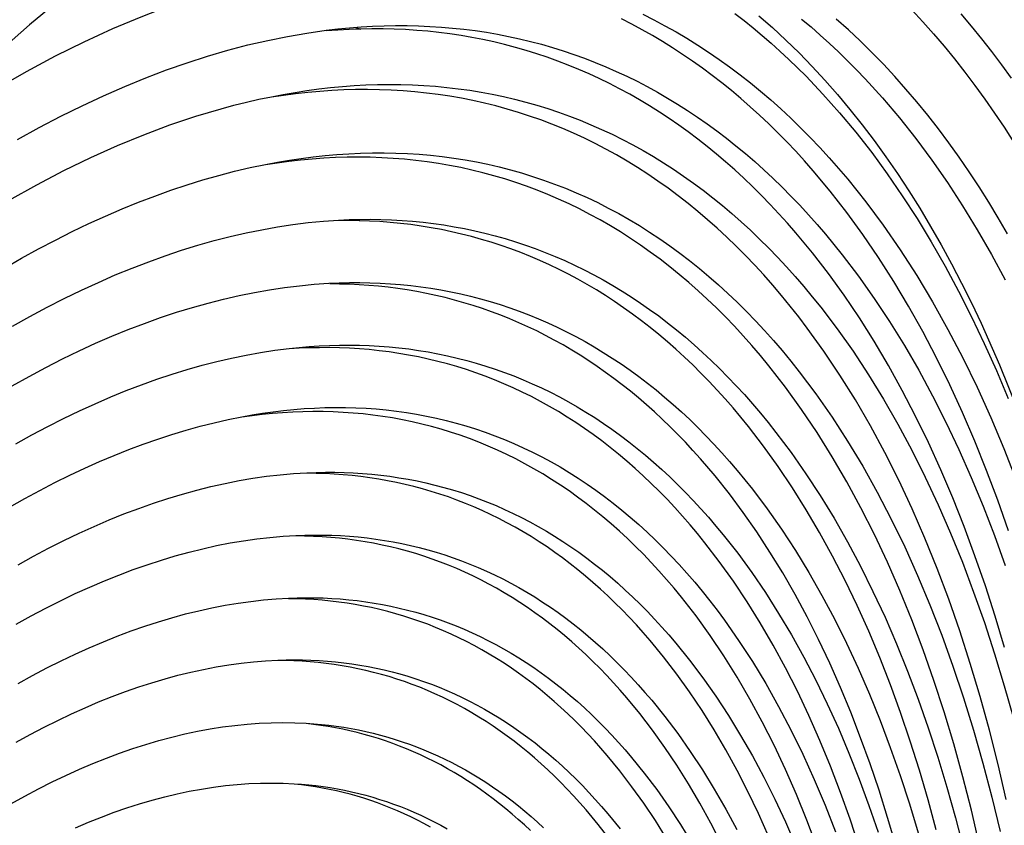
# Model space of a CAD drawing. Header units: millimetres. Extents: x -2637 to -1637, y 678 to 1678.
# Tile 83 of 256: x -2275 to -2249, y 1101 to 1122. Entities that reach past the tile are written whole.
import ezdxf

# ---------------------------------------------------------------- set-up
doc = ezdxf.new("R2010")
doc.units = ezdxf.units.MM
doc.layers.add('Make2D$B.SHOW mini', color=7, linetype='Continuous', true_color=0x000000)

msp = doc.modelspace()

# ---------------------------------------------------------------- linework, layer by layer
at = {"layer": 'Make2D$B.SHOW mini', "color": 18, "lineweight": -3, "true_color": 0x000000}
for points in [[(-2263.86, 1128.843), (-2264.348, 1128.66), (-2264.839, 1128.463), (-2265.333, 1128.254), (-2265.83, 1128.032), (-2266.318, 1127.803), (-2266.808, 1127.561), (-2267.299, 1127.308), (-2267.792, 1127.043), (-2268.783, 1126.477), (-2269.78, 1125.863), (-2270.782, 1125.202), (-2271.789, 1124.494), (-2272.799, 1123.739), (-2273.813, 1122.938), (-2274.83, 1122.091), (-2275.848, 1121.198)], [(-2278.868, 1118.289), (-2278.069, 1118.864), (-2277.274, 1119.408), (-2276.483, 1119.919), (-2275.696, 1120.398), (-2274.915, 1120.844), (-2274.14, 1121.258), (-2273.371, 1121.64), (-2272.609, 1121.989), (-2271.854, 1122.307), (-2271.107, 1122.593), (-2270.368, 1122.847), (-2270.002, 1122.962), (-2269.638, 1123.07), (-2269.276, 1123.17), (-2268.917, 1123.262), (-2268.56, 1123.347), (-2268.205, 1123.424), (-2267.853, 1123.494), (-2267.503, 1123.556), (-2267.156, 1123.611), (-2266.812, 1123.658)], [(-2251.287, 1122.486), (-2250.996, 1122.172), (-2250.709, 1121.849), (-2250.427, 1121.518), (-2250.148, 1121.179), (-2249.874, 1120.83), (-2249.605, 1120.474), (-2249.34, 1120.109), (-2249.079, 1119.736), (-2248.823, 1119.354), (-2248.324, 1118.568)], [(-2248.708, 1108.586), (-2248.994, 1109.401), (-2249.294, 1110.2), (-2249.608, 1110.98), (-2249.935, 1111.741), (-2250.276, 1112.483), (-2250.63, 1113.204), (-2250.997, 1113.906), (-2251.377, 1114.586), (-2251.77, 1115.244), (-2252.176, 1115.88), (-2252.594, 1116.494), (-2253.025, 1117.085), (-2253.467, 1117.652), (-2253.921, 1118.195), (-2254.153, 1118.457), (-2254.387, 1118.714), (-2254.624, 1118.964), (-2254.863, 1119.208), (-2255.106, 1119.446), (-2255.351, 1119.677), (-2255.599, 1119.902), (-2255.849, 1120.121), (-2256.102, 1120.334), (-2256.357, 1120.54), (-2256.615, 1120.739), (-2256.875, 1120.933), (-2257.138, 1121.119), (-2257.403, 1121.3), (-2257.67, 1121.474), (-2257.939, 1121.641), (-2258.211, 1121.802), (-2258.484, 1121.956), (-2258.76, 1122.104), (-2259.038, 1122.245)], [(-2258.468, 1122.372), (-2258.17, 1122.223), (-2257.874, 1122.066), (-2257.58, 1121.901), (-2257.289, 1121.729), (-2257, 1121.55), (-2256.714, 1121.363), (-2256.43, 1121.168), (-2256.149, 1120.966), (-2255.87, 1120.757), (-2255.594, 1120.54), (-2255.321, 1120.316), (-2255.051, 1120.084), (-2254.784, 1119.845), (-2254.52, 1119.598), (-2254.259, 1119.344), (-2254, 1119.083), (-2253.745, 1118.815), (-2253.493, 1118.54), (-2253.245, 1118.257), (-2252.999, 1117.967), (-2252.757, 1117.671), (-2252.518, 1117.367), (-2252.283, 1117.057), (-2252.051, 1116.739), (-2251.597, 1116.084), (-2251.158, 1115.402), (-2250.733, 1114.694), (-2250.323, 1113.961), (-2249.928, 1113.202), (-2249.548, 1112.42), (-2249.183, 1111.614), (-2248.834, 1110.785), (-2248.501, 1109.934)], [(-2256.009, 1122.392), (-2255.764, 1122.202), (-2255.522, 1122.007), (-2255.281, 1121.806), (-2255.043, 1121.599), (-2254.806, 1121.386), (-2254.572, 1121.168), (-2254.11, 1120.715), (-2253.658, 1120.239), (-2253.215, 1119.741), (-2252.781, 1119.221), (-2252.358, 1118.678), (-2251.944, 1118.114), (-2251.542, 1117.529), (-2251.149, 1116.923), (-2250.768, 1116.296), (-2250.398, 1115.648), (-2250.039, 1114.981), (-2249.692, 1114.294), (-2249.356, 1113.588), (-2249.032, 1112.863), (-2248.72, 1112.119)], [(-2255.368, 1122.333), (-2255.005, 1122.014), (-2254.647, 1121.683), (-2254.295, 1121.338), (-2253.947, 1120.981), (-2253.605, 1120.61), (-2253.269, 1120.227), (-2252.938, 1119.831), (-2252.612, 1119.422), (-2252.293, 1119.001), (-2251.979, 1118.567), (-2251.672, 1118.121), (-2251.371, 1117.663), (-2251.075, 1117.193), (-2250.787, 1116.71), (-2250.504, 1116.217), (-2250.229, 1115.711), (-2249.959, 1115.195), (-2249.697, 1114.667), (-2249.441, 1114.128), (-2248.95, 1113.018), (-2248.486, 1111.866)], [(-2254.228, 1122.242), (-2253.977, 1122.032), (-2253.73, 1121.816), (-2253.485, 1121.594), (-2253.242, 1121.366), (-2253.002, 1121.132), (-2252.765, 1120.892), (-2252.53, 1120.646), (-2252.069, 1120.138), (-2251.619, 1119.607), (-2251.18, 1119.053), (-2250.753, 1118.478), (-2250.337, 1117.88), (-2249.933, 1117.262), (-2249.541, 1116.623), (-2249.162, 1115.964), (-2248.795, 1115.285)], [(-2248.733, 1116.51), (-2248.981, 1116.936), (-2249.235, 1117.354), (-2249.494, 1117.764), (-2249.758, 1118.164), (-2250.027, 1118.556), (-2250.302, 1118.938), (-2250.58, 1119.312), (-2250.864, 1119.676), (-2251.153, 1120.031), (-2251.446, 1120.376), (-2251.744, 1120.712), (-2252.047, 1121.037), (-2252.354, 1121.354), (-2252.665, 1121.66), (-2252.981, 1121.956), (-2253.302, 1122.243)], [(-2249.979, 1122.381), (-2249.702, 1122.054), (-2249.429, 1121.718), (-2249.16, 1121.375), (-2248.895, 1121.023), (-2248.634, 1120.664)], [(-2275.149, 1119.025), (-2274.57, 1119.346), (-2273.994, 1119.648), (-2273.422, 1119.932), (-2272.854, 1120.197), (-2272.29, 1120.445), (-2271.73, 1120.674), (-2271.174, 1120.885), (-2270.623, 1121.079), (-2270.078, 1121.254), (-2269.537, 1121.412), (-2269.001, 1121.552), (-2268.471, 1121.675), (-2267.946, 1121.781), (-2267.427, 1121.871), (-2266.913, 1121.943)], [(-2266.913, 1121.943), (-2266.603, 1121.979), (-2266.293, 1122.009), (-2265.984, 1122.033), (-2265.676, 1122.051), (-2265.368, 1122.063), (-2265.061, 1122.069), (-2264.755, 1122.068), (-2264.45, 1122.062), (-2264.146, 1122.049), (-2263.842, 1122.03), (-2263.54, 1122.004), (-2263.239, 1121.972), (-2262.939, 1121.934), (-2262.641, 1121.89), (-2262.344, 1121.839), (-2262.048, 1121.781), (-2261.753, 1121.717), (-2261.46, 1121.647), (-2261.168, 1121.57), (-2260.878, 1121.486), (-2260.59, 1121.396), (-2260.303, 1121.3), (-2260.018, 1121.197), (-2259.734, 1121.087), (-2259.453, 1120.971), (-2259.173, 1120.848), (-2258.895, 1120.719), (-2258.619, 1120.583), (-2258.346, 1120.44), (-2258.074, 1120.291), (-2257.804, 1120.135), (-2257.537, 1119.973), (-2257.272, 1119.804), (-2257.009, 1119.629), (-2256.748, 1119.447), (-2256.49, 1119.258), (-2256.234, 1119.064), (-2255.98, 1118.862), (-2255.729, 1118.655), (-2255.481, 1118.44), (-2255.235, 1118.22), (-2254.992, 1117.993), (-2254.751, 1117.76), (-2254.513, 1117.52), (-2254.278, 1117.275), (-2254.045, 1117.023), (-2253.816, 1116.764), (-2253.589, 1116.5), (-2253.144, 1115.954), (-2252.712, 1115.383), (-2252.291, 1114.789), (-2251.882, 1114.172), (-2251.486, 1113.532), (-2251.103, 1112.87), (-2250.733, 1112.187), (-2250.376, 1111.482), (-2250.032, 1110.757), (-2249.702, 1110.013), (-2249.386, 1109.248), (-2249.083, 1108.466), (-2248.793, 1107.665)], [(-2248.811, 1105.477), (-2249.062, 1106.308), (-2249.325, 1107.123), (-2249.602, 1107.922), (-2249.893, 1108.704), (-2250.197, 1109.468), (-2250.514, 1110.214), (-2250.844, 1110.941), (-2251.187, 1111.648), (-2251.544, 1112.335), (-2251.913, 1113.002), (-2252.294, 1113.647), (-2252.688, 1114.271), (-2253.094, 1114.872), (-2253.512, 1115.452), (-2253.941, 1116.008), (-2254.382, 1116.541), (-2254.607, 1116.798), (-2254.834, 1117.05), (-2255.065, 1117.295), (-2255.297, 1117.535), (-2255.533, 1117.768), (-2255.771, 1117.996), (-2256.012, 1118.217), (-2256.255, 1118.432), (-2256.501, 1118.641), (-2256.749, 1118.843), (-2256.999, 1119.04), (-2257.252, 1119.23), (-2257.507, 1119.413), (-2257.765, 1119.591), (-2258.024, 1119.762), (-2258.286, 1119.927), (-2258.55, 1120.085), (-2258.816, 1120.237), (-2259.084, 1120.383), (-2259.355, 1120.522), (-2259.627, 1120.655), (-2259.901, 1120.781), (-2260.176, 1120.901), (-2260.454, 1121.015), (-2260.733, 1121.122), (-2261.014, 1121.223), (-2261.297, 1121.318), (-2261.581, 1121.406), (-2261.867, 1121.488), (-2262.154, 1121.563), (-2262.443, 1121.632), (-2262.733, 1121.695), (-2263.025, 1121.752), (-2263.317, 1121.802), (-2263.611, 1121.846), (-2263.907, 1121.884), (-2264.203, 1121.916), (-2264.5, 1121.942), (-2264.799, 1121.961), (-2265.098, 1121.974), (-2265.398, 1121.982), (-2265.7, 1121.983), (-2266.002, 1121.978), (-2266.304, 1121.968), (-2266.608, 1121.951), (-2266.912, 1121.929)], [(-2266.133, 1122.02), (-2265.988, 1121.978)], [(-2268.377, 1120.172), (-2268.06, 1120.232), (-2267.744, 1120.287), (-2267.427, 1120.335), (-2267.112, 1120.378), (-2266.797, 1120.414), (-2266.483, 1120.443), (-2266.169, 1120.467), (-2265.856, 1120.484), (-2265.544, 1120.494), (-2265.233, 1120.498), (-2264.923, 1120.496), (-2264.614, 1120.487), (-2264.306, 1120.471), (-2263.999, 1120.449), (-2263.693, 1120.42), (-2263.389, 1120.384), (-2263.085, 1120.342), (-2262.783, 1120.293), (-2262.483, 1120.237), (-2262.184, 1120.174), (-2261.886, 1120.105), (-2261.59, 1120.028), (-2261.296, 1119.945), (-2261.003, 1119.855), (-2260.712, 1119.758), (-2260.423, 1119.654), (-2260.136, 1119.543), (-2259.851, 1119.425), (-2259.568, 1119.3), (-2259.286, 1119.169), (-2259.007, 1119.03), (-2258.73, 1118.885), (-2258.456, 1118.733), (-2258.183, 1118.573), (-2257.913, 1118.407), (-2257.645, 1118.234), (-2257.379, 1118.055), (-2257.116, 1117.868), (-2256.856, 1117.675), (-2256.598, 1117.474), (-2256.343, 1117.267), (-2256.09, 1117.054), (-2255.84, 1116.833), (-2255.593, 1116.606), (-2255.348, 1116.372), (-2255.107, 1116.132), (-2254.868, 1115.885), (-2254.632, 1115.632), (-2254.399, 1115.372), (-2254.17, 1115.106), (-2253.943, 1114.833), (-2253.719, 1114.554), (-2253.281, 1113.978), (-2252.856, 1113.377), (-2252.443, 1112.752), (-2252.044, 1112.103), (-2251.659, 1111.431), (-2251.287, 1110.737), (-2250.929, 1110.021), (-2250.585, 1109.284), (-2250.255, 1108.526), (-2249.939, 1107.749), (-2249.638, 1106.952), (-2249.351, 1106.137), (-2249.079, 1105.304), (-2248.821, 1104.454), (-2248.578, 1103.588)], [(-2248.767, 1101.415), (-2248.984, 1102.348), (-2249.217, 1103.265), (-2249.465, 1104.166), (-2249.729, 1105.049), (-2250.009, 1105.914), (-2250.304, 1106.76), (-2250.615, 1107.585), (-2250.94, 1108.39), (-2251.281, 1109.174), (-2251.637, 1109.935), (-2252.008, 1110.673), (-2252.394, 1111.388), (-2252.794, 1112.078), (-2253.208, 1112.743), (-2253.636, 1113.383), (-2254.077, 1113.997), (-2254.303, 1114.294), (-2254.532, 1114.585), (-2254.765, 1114.868), (-2255, 1115.145), (-2255.239, 1115.415), (-2255.481, 1115.678), (-2255.726, 1115.935), (-2255.974, 1116.184), (-2256.225, 1116.426), (-2256.479, 1116.661), (-2256.736, 1116.889), (-2256.995, 1117.11), (-2257.258, 1117.324), (-2257.523, 1117.53), (-2257.791, 1117.729), (-2258.061, 1117.921), (-2258.334, 1118.106), (-2258.609, 1118.284), (-2258.887, 1118.454), (-2259.167, 1118.617), (-2259.45, 1118.772), (-2259.735, 1118.921), (-2260.022, 1119.061), (-2260.311, 1119.195), (-2260.602, 1119.321), (-2260.896, 1119.44), (-2261.191, 1119.552), (-2261.488, 1119.656), (-2261.787, 1119.753), (-2262.088, 1119.843), (-2262.39, 1119.926), (-2262.694, 1120.001), (-2263, 1120.069), (-2263.307, 1120.13), (-2263.615, 1120.184), (-2263.925, 1120.231), (-2264.237, 1120.27), (-2264.549, 1120.303), (-2264.863, 1120.328), (-2265.178, 1120.347), (-2265.494, 1120.358), (-2265.811, 1120.363), (-2266.129, 1120.361), (-2266.447, 1120.352), (-2266.767, 1120.336), (-2267.087, 1120.314), (-2267.408, 1120.285), (-2267.73, 1120.249), (-2268.052, 1120.207), (-2268.375, 1120.159)], [(-2275.37, 1117.412), (-2274.639, 1117.821), (-2273.915, 1118.2), (-2273.197, 1118.548), (-2272.485, 1118.867), (-2271.78, 1119.157), (-2271.083, 1119.417), (-2270.394, 1119.649), (-2270.052, 1119.753), (-2269.713, 1119.851), (-2269.376, 1119.942), (-2269.041, 1120.025), (-2268.708, 1120.102), (-2268.377, 1120.172)], [(-2268.535, 1118.364), (-2268.216, 1118.425), (-2267.897, 1118.478), (-2267.579, 1118.526), (-2267.262, 1118.567), (-2266.945, 1118.601), (-2266.628, 1118.629), (-2266.312, 1118.65), (-2265.997, 1118.664), (-2265.683, 1118.672), (-2265.37, 1118.673), (-2265.057, 1118.667), (-2264.746, 1118.654), (-2264.436, 1118.634), (-2264.127, 1118.607), (-2263.819, 1118.573), (-2263.512, 1118.533), (-2263.207, 1118.484), (-2262.903, 1118.429), (-2262.6, 1118.367), (-2262.299, 1118.297), (-2262, 1118.22), (-2261.702, 1118.136), (-2261.406, 1118.045), (-2261.112, 1117.947), (-2260.82, 1117.841), (-2260.53, 1117.727), (-2260.241, 1117.607), (-2259.955, 1117.479), (-2259.67, 1117.344), (-2259.388, 1117.201), (-2259.109, 1117.051), (-2258.831, 1116.894), (-2258.556, 1116.73), (-2258.283, 1116.558), (-2258.013, 1116.379), (-2257.745, 1116.192), (-2257.479, 1115.998), (-2257.217, 1115.797), (-2256.957, 1115.589), (-2256.7, 1115.374), (-2256.445, 1115.151), (-2256.194, 1114.922), (-2255.945, 1114.685), (-2255.7, 1114.441), (-2255.457, 1114.19), (-2255.218, 1113.932), (-2254.981, 1113.667), (-2254.748, 1113.396), (-2254.518, 1113.117), (-2254.291, 1112.832), (-2254.067, 1112.54), (-2253.847, 1112.241), (-2253.417, 1111.624), (-2253, 1110.981), (-2252.598, 1110.313), (-2252.209, 1109.62), (-2251.836, 1108.902), (-2251.477, 1108.162), (-2251.133, 1107.398), (-2250.804, 1106.613), (-2250.49, 1105.806), (-2250.192, 1104.979), (-2249.91, 1104.133), (-2249.642, 1103.267), (-2249.391, 1102.383), (-2249.155, 1101.483), (-2248.934, 1100.565)], [(-2249.487, 1100.23), (-2249.699, 1101.136), (-2249.926, 1102.025), (-2250.169, 1102.899), (-2250.426, 1103.755), (-2250.699, 1104.593), (-2250.986, 1105.413), (-2251.289, 1106.213), (-2251.606, 1106.993), (-2251.938, 1107.751), (-2252.285, 1108.489), (-2252.646, 1109.203), (-2253.021, 1109.895), (-2253.41, 1110.563), (-2253.813, 1111.207), (-2254.229, 1111.826), (-2254.659, 1112.42), (-2254.878, 1112.708), (-2255.101, 1112.988), (-2255.327, 1113.263), (-2255.556, 1113.53), (-2255.788, 1113.791), (-2256.023, 1114.046), (-2256.261, 1114.293), (-2256.502, 1114.534), (-2256.746, 1114.768), (-2256.993, 1114.995), (-2257.242, 1115.215), (-2257.494, 1115.428), (-2257.749, 1115.635), (-2258.007, 1115.834), (-2258.267, 1116.026), (-2258.529, 1116.212), (-2258.794, 1116.39), (-2259.062, 1116.561), (-2259.332, 1116.725), (-2259.604, 1116.882), (-2259.878, 1117.032), (-2260.154, 1117.175), (-2260.433, 1117.311), (-2260.714, 1117.439), (-2260.996, 1117.561), (-2261.281, 1117.675), (-2261.567, 1117.783), (-2261.856, 1117.883), (-2262.146, 1117.976), (-2262.437, 1118.063), (-2262.731, 1118.142), (-2263.026, 1118.214), (-2263.322, 1118.279), (-2263.62, 1118.338), (-2263.919, 1118.389), (-2264.22, 1118.433), (-2264.522, 1118.471), (-2264.825, 1118.502), (-2265.129, 1118.526), (-2265.434, 1118.543), (-2265.741, 1118.554), (-2266.048, 1118.557), (-2266.356, 1118.555), (-2266.665, 1118.545), (-2266.975, 1118.529), (-2267.286, 1118.507), (-2267.597, 1118.478), (-2267.908, 1118.443), (-2268.221, 1118.402), (-2268.533, 1118.354)], [(-2275.501, 1115.598), (-2275.045, 1115.859), (-2274.592, 1116.108), (-2274.141, 1116.345), (-2273.692, 1116.571), (-2273.246, 1116.784), (-2272.803, 1116.986), (-2272.362, 1117.176), (-2271.924, 1117.354), (-2271.489, 1117.52), (-2271.057, 1117.675), (-2270.628, 1117.818), (-2270.203, 1117.95), (-2269.781, 1118.07), (-2269.362, 1118.18), (-2268.947, 1118.278), (-2268.535, 1118.364)], [(-2266.588, 1116.877), (-2266.303, 1116.891), (-2266.019, 1116.898), (-2265.735, 1116.9), (-2265.453, 1116.896), (-2265.171, 1116.886), (-2264.89, 1116.87), (-2264.61, 1116.848), (-2264.33, 1116.821), (-2264.052, 1116.787), (-2263.775, 1116.748), (-2263.499, 1116.702), (-2263.224, 1116.651), (-2262.95, 1116.593), (-2262.677, 1116.53), (-2262.406, 1116.46), (-2262.136, 1116.384), (-2261.867, 1116.301), (-2261.6, 1116.213), (-2261.335, 1116.118), (-2261.071, 1116.018), (-2260.808, 1115.911), (-2260.548, 1115.797), (-2260.288, 1115.678), (-2260.031, 1115.552), (-2259.776, 1115.42), (-2259.522, 1115.281), (-2259.27, 1115.137), (-2259.021, 1114.986), (-2258.773, 1114.829), (-2258.527, 1114.665), (-2258.283, 1114.496), (-2258.042, 1114.32), (-2257.803, 1114.138), (-2257.566, 1113.949), (-2257.331, 1113.755), (-2257.099, 1113.554), (-2256.869, 1113.347), (-2256.641, 1113.134), (-2256.416, 1112.915), (-2256.193, 1112.69), (-2255.973, 1112.459), (-2255.756, 1112.221), (-2255.541, 1111.978), (-2255.328, 1111.729), (-2255.119, 1111.474), (-2254.912, 1111.213), (-2254.507, 1110.674), (-2254.113, 1110.111), (-2253.731, 1109.527), (-2253.361, 1108.92), (-2253.003, 1108.291), (-2252.657, 1107.641), (-2252.324, 1106.971), (-2252.003, 1106.28), (-2251.695, 1105.57), (-2251.401, 1104.841), (-2251.119, 1104.093), (-2250.851, 1103.327), (-2250.596, 1102.545), (-2250.354, 1101.746), (-2250.126, 1100.93), (-2249.912, 1100.1)], [(-2275.283, 1114.047), (-2274.82, 1114.306), (-2274.36, 1114.553), (-2273.902, 1114.787), (-2273.446, 1115.009), (-2272.993, 1115.217), (-2272.542, 1115.414), (-2272.095, 1115.597), (-2271.65, 1115.768), (-2271.209, 1115.927), (-2270.771, 1116.074), (-2270.336, 1116.208), (-2269.904, 1116.33), (-2269.476, 1116.439), (-2269.052, 1116.537), (-2268.631, 1116.623), (-2268.215, 1116.697), (-2267.802, 1116.759), (-2267.393, 1116.81), (-2266.988, 1116.849), (-2266.588, 1116.877)], [(-2250.634, 1100.605), (-2250.853, 1101.41), (-2251.085, 1102.201), (-2251.33, 1102.976), (-2251.588, 1103.735), (-2251.859, 1104.477), (-2252.143, 1105.202), (-2252.439, 1105.908), (-2252.747, 1106.596), (-2253.068, 1107.265), (-2253.401, 1107.913), (-2253.747, 1108.542), (-2254.104, 1109.15), (-2254.472, 1109.737), (-2254.852, 1110.303), (-2255.243, 1110.846), (-2255.646, 1111.368), (-2256.058, 1111.867), (-2256.268, 1112.107), (-2256.481, 1112.342), (-2256.697, 1112.572), (-2256.914, 1112.795), (-2257.135, 1113.013), (-2257.357, 1113.224), (-2257.582, 1113.43), (-2257.809, 1113.63), (-2258.039, 1113.824), (-2258.271, 1114.012), (-2258.505, 1114.194), (-2258.741, 1114.37), (-2258.979, 1114.54), (-2259.219, 1114.704), (-2259.461, 1114.862), (-2259.706, 1115.014), (-2259.952, 1115.159), (-2260.2, 1115.299), (-2260.45, 1115.433), (-2260.701, 1115.561), (-2260.955, 1115.682), (-2261.21, 1115.798), (-2261.466, 1115.907), (-2261.724, 1116.011), (-2261.984, 1116.109), (-2262.246, 1116.2), (-2262.508, 1116.286), (-2262.772, 1116.365), (-2263.038, 1116.439), (-2263.304, 1116.506), (-2263.572, 1116.568), (-2263.842, 1116.624), (-2264.112, 1116.674), (-2264.383, 1116.718), (-2264.656, 1116.757), (-2264.929, 1116.789), (-2265.203, 1116.816), (-2265.479, 1116.837), (-2265.755, 1116.853), (-2266.032, 1116.863), (-2266.309, 1116.867), (-2266.588, 1116.865)], [(-2275.293, 1112.456), (-2274.843, 1112.707), (-2274.396, 1112.946), (-2273.951, 1113.173), (-2273.508, 1113.387), (-2273.068, 1113.59), (-2272.63, 1113.78), (-2272.196, 1113.957), (-2271.764, 1114.123), (-2271.335, 1114.277), (-2270.909, 1114.418), (-2270.486, 1114.548), (-2270.067, 1114.665), (-2269.651, 1114.771), (-2269.239, 1114.866), (-2268.83, 1114.948), (-2268.425, 1115.019), (-2268.024, 1115.079), (-2267.627, 1115.128), (-2267.234, 1115.165), (-2266.845, 1115.191)], [(-2266.845, 1115.191), (-2266.569, 1115.204), (-2266.294, 1115.21), (-2266.02, 1115.211), (-2265.747, 1115.207), (-2265.474, 1115.197), (-2265.202, 1115.181), (-2264.931, 1115.16), (-2264.66, 1115.133), (-2264.391, 1115.1), (-2264.123, 1115.061), (-2263.855, 1115.016), (-2263.589, 1114.966), (-2263.324, 1114.91), (-2263.06, 1114.848), (-2262.798, 1114.78), (-2262.536, 1114.706), (-2262.276, 1114.626), (-2262.018, 1114.54), (-2261.761, 1114.448), (-2261.505, 1114.35), (-2261.251, 1114.246), (-2260.999, 1114.136), (-2260.748, 1114.02), (-2260.499, 1113.898), (-2260.251, 1113.77), (-2260.006, 1113.636), (-2259.762, 1113.496), (-2259.52, 1113.349), (-2259.28, 1113.197), (-2259.042, 1113.039), (-2258.806, 1112.874), (-2258.573, 1112.704), (-2258.341, 1112.527), (-2258.111, 1112.345), (-2257.884, 1112.157), (-2257.659, 1111.962), (-2257.436, 1111.762), (-2257.215, 1111.555), (-2256.997, 1111.343), (-2256.782, 1111.125), (-2256.568, 1110.901), (-2256.358, 1110.671), (-2256.149, 1110.436), (-2255.944, 1110.195), (-2255.741, 1109.948), (-2255.54, 1109.695), (-2255.148, 1109.173), (-2254.766, 1108.628), (-2254.395, 1108.062), (-2254.036, 1107.474), (-2253.689, 1106.865), (-2253.353, 1106.236), (-2253.03, 1105.587), (-2252.719, 1104.918), (-2252.421, 1104.23), (-2252.135, 1103.524), (-2251.861, 1102.8), (-2251.601, 1102.058), (-2251.353, 1101.3), (-2251.118, 1100.526)], [(-2251.717, 1100.2), (-2251.934, 1100.938), (-2252.163, 1101.662), (-2252.403, 1102.371), (-2252.655, 1103.066), (-2252.918, 1103.745), (-2253.193, 1104.408), (-2253.479, 1105.054), (-2253.776, 1105.683), (-2254.084, 1106.295), (-2254.403, 1106.889), (-2254.733, 1107.464), (-2255.074, 1108.021), (-2255.425, 1108.559), (-2255.786, 1109.077), (-2256.157, 1109.575), (-2256.538, 1110.053), (-2256.929, 1110.511), (-2257.127, 1110.732), (-2257.328, 1110.948), (-2257.532, 1111.159), (-2257.737, 1111.364), (-2257.945, 1111.564), (-2258.155, 1111.759), (-2258.367, 1111.948), (-2258.581, 1112.133), (-2258.797, 1112.311), (-2259.015, 1112.485), (-2259.235, 1112.653), (-2259.457, 1112.815), (-2259.681, 1112.972), (-2259.907, 1113.124), (-2260.134, 1113.27), (-2260.364, 1113.411), (-2260.595, 1113.547), (-2260.827, 1113.676), (-2261.062, 1113.801), (-2261.298, 1113.92), (-2261.536, 1114.033), (-2261.775, 1114.141), (-2262.016, 1114.244), (-2262.258, 1114.341), (-2262.501, 1114.433), (-2262.746, 1114.519), (-2262.993, 1114.6), (-2263.24, 1114.675), (-2263.489, 1114.745), (-2263.739, 1114.81), (-2263.99, 1114.869), (-2264.242, 1114.923), (-2264.496, 1114.972), (-2264.75, 1115.015), (-2265.005, 1115.054), (-2265.262, 1115.086), (-2265.519, 1115.114), (-2265.777, 1115.136), (-2266.036, 1115.154), (-2266.295, 1115.166), (-2266.555, 1115.173), (-2266.816, 1115.175)], [(-2267.906, 1113.453), (-2267.636, 1113.481), (-2267.367, 1113.504), (-2267.098, 1113.522), (-2266.83, 1113.535), (-2266.562, 1113.542), (-2266.295, 1113.544), (-2266.029, 1113.54), (-2265.764, 1113.531), (-2265.499, 1113.516), (-2265.235, 1113.496), (-2264.973, 1113.47), (-2264.711, 1113.439), (-2264.45, 1113.402), (-2264.19, 1113.36), (-2263.931, 1113.311), (-2263.674, 1113.257), (-2263.417, 1113.198), (-2263.162, 1113.132), (-2262.909, 1113.061), (-2262.656, 1112.984), (-2262.405, 1112.902), (-2262.155, 1112.813), (-2261.907, 1112.719), (-2261.661, 1112.618), (-2261.416, 1112.512), (-2261.172, 1112.401), (-2260.931, 1112.283), (-2260.691, 1112.159), (-2260.452, 1112.03), (-2260.216, 1111.895), (-2259.982, 1111.754), (-2259.749, 1111.607), (-2259.518, 1111.454), (-2259.289, 1111.296), (-2259.063, 1111.132), (-2258.838, 1110.962), (-2258.616, 1110.786), (-2258.395, 1110.604), (-2258.177, 1110.417), (-2257.961, 1110.224), (-2257.748, 1110.025), (-2257.537, 1109.821), (-2257.328, 1109.611), (-2257.121, 1109.395), (-2256.917, 1109.174), (-2256.715, 1108.947), (-2256.516, 1108.715), (-2256.32, 1108.477), (-2255.934, 1107.986), (-2255.559, 1107.473), (-2255.195, 1106.939), (-2254.842, 1106.384), (-2254.5, 1105.81), (-2254.169, 1105.215), (-2253.85, 1104.601), (-2253.543, 1103.968), (-2253.248, 1103.317), (-2252.964, 1102.649), (-2252.693, 1101.963), (-2252.434, 1101.26), (-2252.188, 1100.541)], [(-2252.69, 1100.154), (-2252.934, 1100.888), (-2253.191, 1101.606), (-2253.46, 1102.307), (-2253.741, 1102.991), (-2254.035, 1103.657), (-2254.341, 1104.304), (-2254.659, 1104.931), (-2254.989, 1105.539), (-2255.331, 1106.127), (-2255.684, 1106.695), (-2256.048, 1107.241), (-2256.424, 1107.766), (-2256.81, 1108.269), (-2257.007, 1108.512), (-2257.206, 1108.749), (-2257.409, 1108.981), (-2257.613, 1109.208), (-2257.82, 1109.429), (-2258.03, 1109.644), (-2258.242, 1109.853), (-2258.456, 1110.056), (-2258.673, 1110.254), (-2258.892, 1110.446), (-2259.113, 1110.632), (-2259.336, 1110.812), (-2259.562, 1110.986), (-2259.789, 1111.154), (-2260.019, 1111.317), (-2260.251, 1111.473), (-2260.485, 1111.624), (-2260.72, 1111.769), (-2260.958, 1111.907), (-2261.197, 1112.04), (-2261.438, 1112.167), (-2261.681, 1112.288), (-2261.926, 1112.403), (-2262.172, 1112.512), (-2262.42, 1112.615), (-2262.669, 1112.712), (-2262.92, 1112.803), (-2263.172, 1112.888), (-2263.426, 1112.968), (-2263.681, 1113.041), (-2263.937, 1113.109), (-2264.195, 1113.171), (-2264.454, 1113.227), (-2264.714, 1113.277), (-2264.975, 1113.322), (-2265.237, 1113.361), (-2265.5, 1113.394), (-2265.764, 1113.421), (-2266.029, 1113.443), (-2266.295, 1113.459), (-2266.562, 1113.47), (-2266.829, 1113.475), (-2267.097, 1113.474), (-2267.366, 1113.468), (-2267.635, 1113.457), (-2267.905, 1113.44)], [(-2275.197, 1110.907), (-2274.77, 1111.144), (-2274.344, 1111.37), (-2273.921, 1111.585), (-2273.5, 1111.788), (-2273.081, 1111.979), (-2272.665, 1112.16), (-2272.252, 1112.328), (-2271.841, 1112.486), (-2271.433, 1112.632), (-2271.028, 1112.767), (-2270.626, 1112.891), (-2270.227, 1113.004), (-2269.832, 1113.106), (-2269.44, 1113.197), (-2269.051, 1113.277), (-2268.666, 1113.346), (-2268.284, 1113.405), (-2267.906, 1113.453)], [(-2275.363, 1109.218), (-2274.958, 1109.448), (-2274.555, 1109.666), (-2274.153, 1109.875), (-2273.754, 1110.072), (-2273.358, 1110.259), (-2272.963, 1110.435), (-2272.571, 1110.601), (-2272.182, 1110.757), (-2271.795, 1110.902), (-2271.411, 1111.036), (-2271.029, 1111.161), (-2270.651, 1111.275), (-2270.276, 1111.379), (-2269.903, 1111.472), (-2269.534, 1111.556), (-2269.168, 1111.63)], [(-2269.168, 1111.63), (-2268.889, 1111.68), (-2268.61, 1111.725), (-2268.332, 1111.764), (-2268.054, 1111.798), (-2267.776, 1111.825), (-2267.5, 1111.847), (-2267.223, 1111.864), (-2266.947, 1111.874), (-2266.673, 1111.879), (-2266.398, 1111.878), (-2266.125, 1111.87), (-2265.852, 1111.857), (-2265.581, 1111.838), (-2265.31, 1111.813), (-2265.041, 1111.781), (-2264.772, 1111.744), (-2264.505, 1111.7), (-2264.239, 1111.65), (-2263.974, 1111.594), (-2263.71, 1111.532), (-2263.448, 1111.463), (-2263.187, 1111.388), (-2262.928, 1111.307), (-2262.67, 1111.219), (-2262.414, 1111.125), (-2262.159, 1111.025), (-2261.906, 1110.918), (-2261.655, 1110.805), (-2261.406, 1110.686), (-2261.159, 1110.56), (-2260.913, 1110.428), (-2260.67, 1110.29), (-2260.428, 1110.145), (-2260.189, 1109.993), (-2259.952, 1109.836), (-2259.716, 1109.672), (-2259.484, 1109.501), (-2259.253, 1109.325), (-2259.025, 1109.142), (-2258.799, 1108.953), (-2258.575, 1108.757), (-2258.354, 1108.555), (-2258.136, 1108.348), (-2257.92, 1108.133), (-2257.706, 1107.913), (-2257.495, 1107.687), (-2257.287, 1107.454), (-2257.082, 1107.216), (-2256.879, 1106.972), (-2256.68, 1106.721), (-2256.483, 1106.465), (-2256.289, 1106.203), (-2255.909, 1105.661), (-2255.542, 1105.097), (-2255.187, 1104.511), (-2254.844, 1103.902), (-2254.514, 1103.273), (-2254.196, 1102.623), (-2253.892, 1101.953), (-2253.6, 1101.263), (-2253.322, 1100.554)], [(-2253.818, 1100.163), (-2254.085, 1100.866), (-2254.364, 1101.55), (-2254.657, 1102.216), (-2254.962, 1102.863), (-2255.279, 1103.49), (-2255.609, 1104.097), (-2255.951, 1104.683), (-2256.305, 1105.248), (-2256.67, 1105.792), (-2257.046, 1106.314), (-2257.239, 1106.566), (-2257.434, 1106.813), (-2257.632, 1107.054), (-2257.833, 1107.289), (-2258.036, 1107.518), (-2258.242, 1107.742), (-2258.45, 1107.96), (-2258.661, 1108.172), (-2258.875, 1108.378), (-2259.091, 1108.578), (-2259.309, 1108.772), (-2259.529, 1108.96), (-2259.752, 1109.141), (-2259.978, 1109.317), (-2260.205, 1109.487), (-2260.434, 1109.651), (-2260.666, 1109.808), (-2260.9, 1109.96), (-2261.135, 1110.105), (-2261.373, 1110.245), (-2261.613, 1110.378), (-2261.854, 1110.505), (-2262.098, 1110.625), (-2262.343, 1110.74), (-2262.589, 1110.848), (-2262.838, 1110.951), (-2263.088, 1111.047), (-2263.34, 1111.137), (-2263.593, 1111.221), (-2263.848, 1111.299), (-2264.104, 1111.371), (-2264.361, 1111.437), (-2264.62, 1111.497), (-2264.88, 1111.55), (-2265.141, 1111.598), (-2265.403, 1111.64), (-2265.667, 1111.676), (-2265.931, 1111.706), (-2266.196, 1111.73), (-2266.463, 1111.748), (-2266.73, 1111.761), (-2266.998, 1111.767), (-2267.267, 1111.768), (-2267.537, 1111.764), (-2267.807, 1111.753), (-2268.078, 1111.737), (-2268.349, 1111.716), (-2268.621, 1111.689), (-2268.894, 1111.656), (-2269.166, 1111.619)], [(-2275.138, 1107.679), (-2274.728, 1107.907), (-2274.32, 1108.123), (-2273.913, 1108.328), (-2273.509, 1108.522), (-2273.108, 1108.705), (-2272.708, 1108.876), (-2272.311, 1109.037), (-2271.917, 1109.186), (-2271.525, 1109.325), (-2271.137, 1109.452), (-2270.751, 1109.568), (-2270.368, 1109.674), (-2269.989, 1109.768), (-2269.613, 1109.852), (-2269.24, 1109.926), (-2268.87, 1109.989), (-2268.504, 1110.041), (-2268.141, 1110.083), (-2267.783, 1110.115), (-2267.427, 1110.137)], [(-2267.427, 1110.137), (-2267.179, 1110.146), (-2266.931, 1110.151), (-2266.684, 1110.15), (-2266.437, 1110.145), (-2266.191, 1110.135), (-2265.946, 1110.119), (-2265.701, 1110.098), (-2265.457, 1110.072), (-2265.214, 1110.042), (-2264.972, 1110.005), (-2264.731, 1109.964), (-2264.491, 1109.917), (-2264.252, 1109.866), (-2264.014, 1109.808), (-2263.777, 1109.746), (-2263.541, 1109.678), (-2263.307, 1109.605), (-2263.074, 1109.527), (-2262.841, 1109.443), (-2262.611, 1109.354), (-2262.381, 1109.259), (-2262.154, 1109.159), (-2261.927, 1109.053), (-2261.702, 1108.942), (-2261.479, 1108.826), (-2261.257, 1108.704), (-2261.037, 1108.577), (-2260.818, 1108.444), (-2260.602, 1108.306), (-2260.387, 1108.163), (-2260.174, 1108.014), (-2259.962, 1107.859), (-2259.753, 1107.699), (-2259.545, 1107.534), (-2259.34, 1107.364), (-2259.136, 1107.188), (-2258.935, 1107.006), (-2258.735, 1106.82), (-2258.538, 1106.628), (-2258.343, 1106.43), (-2258.15, 1106.228), (-2257.959, 1106.02), (-2257.771, 1105.807), (-2257.585, 1105.589), (-2257.219, 1105.137), (-2256.864, 1104.665), (-2256.518, 1104.173), (-2256.182, 1103.661), (-2255.856, 1103.129), (-2255.541, 1102.579), (-2255.237, 1102.01), (-2254.943, 1101.423), (-2254.661, 1100.818), (-2254.389, 1100.196)], [(-2255.108, 1100.439), (-2255.378, 1101.041), (-2255.659, 1101.626), (-2255.951, 1102.194), (-2256.252, 1102.745), (-2256.564, 1103.277), (-2256.886, 1103.792), (-2257.218, 1104.287), (-2257.559, 1104.764), (-2257.91, 1105.221), (-2258.27, 1105.659), (-2258.453, 1105.87), (-2258.638, 1106.077), (-2258.826, 1106.278), (-2259.016, 1106.474), (-2259.208, 1106.666), (-2259.402, 1106.852), (-2259.597, 1107.033), (-2259.795, 1107.209), (-2259.995, 1107.38), (-2260.197, 1107.546), (-2260.4, 1107.706), (-2260.606, 1107.862), (-2260.813, 1108.012), (-2261.022, 1108.157), (-2261.233, 1108.297), (-2261.445, 1108.431), (-2261.66, 1108.561), (-2261.875, 1108.685), (-2262.093, 1108.804), (-2262.311, 1108.917), (-2262.532, 1109.026), (-2262.753, 1109.129), (-2262.976, 1109.227), (-2263.201, 1109.32), (-2263.427, 1109.408), (-2263.654, 1109.491), (-2263.882, 1109.568), (-2264.112, 1109.64), (-2264.342, 1109.707), (-2264.574, 1109.769), (-2264.807, 1109.826), (-2265.041, 1109.878), (-2265.276, 1109.925), (-2265.512, 1109.967), (-2265.748, 1110.003), (-2265.986, 1110.035), (-2266.224, 1110.062), (-2266.464, 1110.084), (-2266.704, 1110.101), (-2266.944, 1110.113), (-2267.186, 1110.12), (-2267.427, 1110.123)], [(-2267.723, 1108.463), (-2267.483, 1108.471), (-2267.244, 1108.475), (-2267.006, 1108.474), (-2266.768, 1108.468), (-2266.531, 1108.458), (-2266.294, 1108.442), (-2266.058, 1108.422), (-2265.823, 1108.397), (-2265.589, 1108.366), (-2265.356, 1108.331), (-2265.123, 1108.291), (-2264.892, 1108.246), (-2264.661, 1108.195), (-2264.431, 1108.14), (-2264.203, 1108.079), (-2263.976, 1108.014), (-2263.749, 1107.943), (-2263.524, 1107.867), (-2263.301, 1107.786), (-2263.078, 1107.699), (-2262.857, 1107.608), (-2262.637, 1107.511), (-2262.419, 1107.409), (-2262.202, 1107.302), (-2261.986, 1107.19), (-2261.772, 1107.072), (-2261.56, 1106.949), (-2261.349, 1106.821), (-2261.14, 1106.687), (-2260.933, 1106.549), (-2260.727, 1106.405), (-2260.523, 1106.256), (-2260.321, 1106.102), (-2260.121, 1105.942), (-2259.922, 1105.778), (-2259.726, 1105.608), (-2259.531, 1105.433), (-2259.339, 1105.253), (-2259.149, 1105.067), (-2258.96, 1104.877), (-2258.774, 1104.682), (-2258.59, 1104.481), (-2258.408, 1104.276), (-2258.228, 1104.065), (-2257.875, 1103.629), (-2257.532, 1103.174), (-2257.198, 1102.699), (-2256.873, 1102.205), (-2256.559, 1101.692), (-2256.254, 1101.162), (-2255.96, 1100.613)], [(-2275.187, 1106.096), (-2274.79, 1106.316), (-2274.394, 1106.524), (-2274.001, 1106.722), (-2273.61, 1106.91), (-2273.221, 1107.086), (-2272.834, 1107.251), (-2272.45, 1107.406), (-2272.069, 1107.55), (-2271.69, 1107.683), (-2271.313, 1107.806), (-2270.94, 1107.918), (-2270.57, 1108.019), (-2270.202, 1108.11), (-2269.838, 1108.191), (-2269.477, 1108.262), (-2269.119, 1108.322), (-2268.765, 1108.372), (-2268.414, 1108.412), (-2268.066, 1108.442), (-2267.723, 1108.463)], [(-2256.371, 1100.24), (-2256.652, 1100.788), (-2256.944, 1101.319), (-2257.245, 1101.833), (-2257.556, 1102.329), (-2257.876, 1102.808), (-2258.206, 1103.267), (-2258.544, 1103.709), (-2258.891, 1104.131), (-2259.068, 1104.335), (-2259.247, 1104.534), (-2259.428, 1104.729), (-2259.611, 1104.918), (-2259.797, 1105.103), (-2259.984, 1105.282), (-2260.173, 1105.457), (-2260.364, 1105.627), (-2260.556, 1105.792), (-2260.751, 1105.952), (-2260.947, 1106.107), (-2261.146, 1106.257), (-2261.346, 1106.402), (-2261.547, 1106.542), (-2261.75, 1106.677), (-2261.955, 1106.807), (-2262.162, 1106.932), (-2262.37, 1107.052), (-2262.579, 1107.167), (-2262.79, 1107.277), (-2263.003, 1107.382), (-2263.217, 1107.482), (-2263.432, 1107.577), (-2263.648, 1107.667), (-2263.866, 1107.752), (-2264.085, 1107.832), (-2264.305, 1107.907), (-2264.526, 1107.977), (-2264.749, 1108.042), (-2264.972, 1108.102), (-2265.197, 1108.157), (-2265.422, 1108.208), (-2265.649, 1108.253), (-2265.876, 1108.294), (-2266.104, 1108.33), (-2266.333, 1108.361), (-2266.563, 1108.387), (-2266.794, 1108.409), (-2267.025, 1108.426), (-2267.257, 1108.438), (-2267.49, 1108.446), (-2267.723, 1108.449)], [(-2275.136, 1104.512), (-2274.752, 1104.724), (-2274.37, 1104.926), (-2273.99, 1105.117), (-2273.611, 1105.298), (-2273.235, 1105.468), (-2272.861, 1105.627), (-2272.49, 1105.776), (-2272.12, 1105.915), (-2271.754, 1106.043), (-2271.39, 1106.161), (-2271.029, 1106.269), (-2270.67, 1106.367), (-2270.315, 1106.454), (-2269.963, 1106.531), (-2269.614, 1106.599), (-2269.267, 1106.656), (-2268.925, 1106.704), (-2268.585, 1106.742), (-2268.249, 1106.771), (-2267.917, 1106.79)], [(-2267.917, 1106.79), (-2267.686, 1106.798), (-2267.456, 1106.801), (-2267.226, 1106.8), (-2266.997, 1106.794), (-2266.768, 1106.783), (-2266.54, 1106.768), (-2266.313, 1106.748), (-2266.087, 1106.723), (-2265.861, 1106.693), (-2265.636, 1106.659), (-2265.412, 1106.62), (-2265.189, 1106.576), (-2264.967, 1106.527), (-2264.746, 1106.473), (-2264.526, 1106.415), (-2264.307, 1106.351), (-2264.089, 1106.283), (-2263.872, 1106.209), (-2263.656, 1106.131), (-2263.442, 1106.047), (-2263.229, 1105.959), (-2263.017, 1105.865), (-2262.806, 1105.767), (-2262.597, 1105.663), (-2262.39, 1105.554), (-2262.183, 1105.441), (-2261.979, 1105.322), (-2261.776, 1105.199), (-2261.574, 1105.07), (-2261.374, 1104.936), (-2261.176, 1104.797), (-2260.979, 1104.653), (-2260.784, 1104.505), (-2260.591, 1104.351), (-2260.4, 1104.192), (-2260.211, 1104.028), (-2260.023, 1103.859), (-2259.838, 1103.686), (-2259.654, 1103.507), (-2259.472, 1103.323), (-2259.293, 1103.135), (-2259.115, 1102.942), (-2258.94, 1102.744), (-2258.766, 1102.541), (-2258.426, 1102.12), (-2258.095, 1101.681), (-2257.772, 1101.223), (-2257.459, 1100.747), (-2257.156, 1100.253)], [(-2257.831, 1100.376), (-2258.13, 1100.854), (-2258.439, 1101.316), (-2258.756, 1101.759), (-2259.082, 1102.185), (-2259.417, 1102.592), (-2259.587, 1102.789), (-2259.759, 1102.981), (-2259.934, 1103.169), (-2260.11, 1103.352), (-2260.288, 1103.53), (-2260.468, 1103.704), (-2260.65, 1103.872), (-2260.834, 1104.036), (-2261.02, 1104.196), (-2261.207, 1104.35), (-2261.396, 1104.5), (-2261.587, 1104.645), (-2261.779, 1104.785), (-2261.973, 1104.921), (-2262.169, 1105.051), (-2262.366, 1105.177), (-2262.565, 1105.298), (-2262.765, 1105.414), (-2262.967, 1105.525), (-2263.17, 1105.632), (-2263.375, 1105.733), (-2263.58, 1105.83), (-2263.787, 1105.922), (-2263.996, 1106.009), (-2264.205, 1106.092), (-2264.416, 1106.169), (-2264.628, 1106.242), (-2264.841, 1106.31), (-2265.055, 1106.374), (-2265.27, 1106.432), (-2265.486, 1106.486), (-2265.703, 1106.536), (-2265.921, 1106.58), (-2266.14, 1106.62), (-2266.359, 1106.656), (-2266.58, 1106.686), (-2266.801, 1106.712), (-2267.023, 1106.734), (-2267.245, 1106.751), (-2267.469, 1106.764), (-2267.692, 1106.772), (-2267.917, 1106.775)], [(-2275.184, 1102.947), (-2274.813, 1103.151), (-2274.444, 1103.345), (-2274.076, 1103.529), (-2273.711, 1103.703), (-2273.347, 1103.867), (-2272.986, 1104.02), (-2272.627, 1104.164), (-2272.27, 1104.297), (-2271.916, 1104.421), (-2271.564, 1104.534), (-2271.215, 1104.638), (-2270.869, 1104.731), (-2270.526, 1104.815), (-2270.185, 1104.889), (-2269.848, 1104.954), (-2269.514, 1105.009), (-2269.182, 1105.055), (-2268.854, 1105.091), (-2268.53, 1105.118), (-2268.209, 1105.135)], [(-2268.209, 1105.135), (-2267.986, 1105.143), (-2267.765, 1105.145), (-2267.544, 1105.143), (-2267.323, 1105.137), (-2267.103, 1105.127), (-2266.884, 1105.112), (-2266.665, 1105.092), (-2266.447, 1105.068), (-2266.23, 1105.039), (-2266.014, 1105.005), (-2265.798, 1104.967), (-2265.584, 1104.925), (-2265.37, 1104.877), (-2265.157, 1104.825), (-2264.945, 1104.769), (-2264.734, 1104.707), (-2264.524, 1104.641), (-2264.315, 1104.57), (-2264.108, 1104.494), (-2263.901, 1104.413), (-2263.696, 1104.328), (-2263.492, 1104.238), (-2263.29, 1104.143), (-2263.088, 1104.043), (-2262.888, 1103.938), (-2262.69, 1103.829), (-2262.493, 1103.714), (-2262.297, 1103.595), (-2262.103, 1103.471), (-2261.91, 1103.342), (-2261.719, 1103.208), (-2261.53, 1103.07), (-2261.342, 1102.926), (-2261.157, 1102.778), (-2260.972, 1102.625), (-2260.79, 1102.467), (-2260.609, 1102.305), (-2260.43, 1102.138), (-2260.254, 1101.965), (-2260.079, 1101.789), (-2259.905, 1101.607), (-2259.734, 1101.421), (-2259.565, 1101.23), (-2259.398, 1101.035), (-2259.07, 1100.63)], [(-2259.338, 1100.338), (-2259.654, 1100.747), (-2259.979, 1101.139), (-2260.144, 1101.328), (-2260.311, 1101.512), (-2260.48, 1101.693), (-2260.651, 1101.868), (-2260.824, 1102.039), (-2260.999, 1102.206), (-2261.175, 1102.368), (-2261.353, 1102.525), (-2261.533, 1102.677), (-2261.715, 1102.826), (-2261.898, 1102.969), (-2262.083, 1103.108), (-2262.269, 1103.242), (-2262.457, 1103.371), (-2262.647, 1103.496), (-2262.838, 1103.616), (-2263.031, 1103.732), (-2263.224, 1103.843), (-2263.42, 1103.949), (-2263.616, 1104.05), (-2263.814, 1104.147), (-2264.014, 1104.239), (-2264.214, 1104.327), (-2264.416, 1104.41), (-2264.619, 1104.488), (-2264.822, 1104.562), (-2265.028, 1104.631), (-2265.234, 1104.695), (-2265.441, 1104.755), (-2265.649, 1104.81), (-2265.858, 1104.861), (-2266.068, 1104.907), (-2266.279, 1104.949), (-2266.49, 1104.986), (-2266.703, 1105.019), (-2266.916, 1105.047), (-2267.13, 1105.071), (-2267.344, 1105.091), (-2267.559, 1105.106), (-2267.775, 1105.117), (-2267.992, 1105.123), (-2268.209, 1105.126)], [(-2275.326, 1101.3), (-2274.957, 1101.506), (-2274.59, 1101.701), (-2274.224, 1101.885), (-2273.86, 1102.06), (-2273.498, 1102.224), (-2273.139, 1102.377), (-2272.781, 1102.52), (-2272.426, 1102.653), (-2272.074, 1102.776), (-2271.723, 1102.888), (-2271.376, 1102.991), (-2271.031, 1103.083), (-2270.689, 1103.165), (-2270.35, 1103.237), (-2270.014, 1103.299), (-2269.682, 1103.352), (-2269.352, 1103.395), (-2269.026, 1103.428), (-2268.703, 1103.451), (-2268.383, 1103.465), (-2268.067, 1103.47), (-2267.754, 1103.466), (-2267.445, 1103.452)], [(-2261.464, 1100.586), (-2261.626, 1100.738), (-2261.789, 1100.885), (-2261.953, 1101.029), (-2262.119, 1101.168), (-2262.287, 1101.304), (-2262.456, 1101.435), (-2262.626, 1101.562), (-2262.798, 1101.685), (-2262.971, 1101.804), (-2263.145, 1101.919), (-2263.321, 1102.03), (-2263.497, 1102.137), (-2263.675, 1102.239), (-2263.855, 1102.338), (-2264.035, 1102.432), (-2264.217, 1102.523), (-2264.399, 1102.609), (-2264.583, 1102.691), (-2264.768, 1102.769), (-2264.954, 1102.843), (-2265.14, 1102.913), (-2265.328, 1102.979), (-2265.517, 1103.041), (-2265.706, 1103.099), (-2265.897, 1103.153), (-2266.088, 1103.203), (-2266.28, 1103.248), (-2266.472, 1103.29), (-2266.666, 1103.328), (-2266.86, 1103.363), (-2267.055, 1103.393), (-2267.25, 1103.419), (-2267.446, 1103.442)], [(-2267.445, 1103.452), (-2267.244, 1103.438), (-2267.043, 1103.421), (-2266.843, 1103.399), (-2266.644, 1103.373), (-2266.445, 1103.343), (-2266.247, 1103.31), (-2266.05, 1103.272), (-2265.853, 1103.23), (-2265.658, 1103.184), (-2265.463, 1103.134), (-2265.268, 1103.079), (-2265.075, 1103.021), (-2264.883, 1102.958), (-2264.691, 1102.891), (-2264.501, 1102.82), (-2264.312, 1102.745), (-2264.123, 1102.666), (-2263.936, 1102.582), (-2263.75, 1102.494), (-2263.565, 1102.402), (-2263.381, 1102.306), (-2263.198, 1102.205), (-2263.017, 1102.1), (-2262.837, 1101.991), (-2262.658, 1101.877), (-2262.48, 1101.759), (-2262.304, 1101.637), (-2262.13, 1101.511), (-2261.956, 1101.381), (-2261.785, 1101.246), (-2261.614, 1101.107), (-2261.445, 1100.963), (-2261.278, 1100.816), (-2261.112, 1100.664)], [(-2273.604, 1100.663), (-2273.257, 1100.811), (-2272.912, 1100.948), (-2272.57, 1101.076), (-2272.23, 1101.194), (-2271.892, 1101.302), (-2271.557, 1101.4), (-2271.224, 1101.489), (-2270.894, 1101.567), (-2270.567, 1101.636), (-2270.243, 1101.696), (-2269.922, 1101.746), (-2269.604, 1101.787), (-2269.29, 1101.818), (-2268.978, 1101.84), (-2268.67, 1101.853), (-2268.365, 1101.857), (-2268.063, 1101.853), (-2267.765, 1101.839)], [(-2264.134, 1100.68), (-2264.307, 1100.774), (-2264.481, 1100.865), (-2264.656, 1100.951), (-2264.832, 1101.034), (-2265.009, 1101.113), (-2265.187, 1101.188), (-2265.366, 1101.258), (-2265.546, 1101.325), (-2265.726, 1101.388), (-2265.908, 1101.448), (-2266.091, 1101.503), (-2266.274, 1101.555), (-2266.458, 1101.602), (-2266.643, 1101.646), (-2266.828, 1101.686), (-2267.015, 1101.722), (-2267.202, 1101.755), (-2267.389, 1101.784), (-2267.577, 1101.809), (-2267.766, 1101.83)], [(-2267.765, 1101.839), (-2267.572, 1101.825), (-2267.379, 1101.808), (-2267.187, 1101.787), (-2266.995, 1101.762), (-2266.804, 1101.733), (-2266.614, 1101.7), (-2266.424, 1101.663), (-2266.235, 1101.623), (-2266.047, 1101.578), (-2265.86, 1101.53), (-2265.673, 1101.477), (-2265.488, 1101.421), (-2265.303, 1101.36), (-2265.119, 1101.296), (-2264.936, 1101.227), (-2264.754, 1101.155), (-2264.573, 1101.078), (-2264.393, 1100.997), (-2264.214, 1100.913), (-2264.036, 1100.824), (-2263.859, 1100.731), (-2263.684, 1100.634)]]:
    msp.add_lwpolyline(points, dxfattribs=at)

doc.saveas('drawing.dxf')
